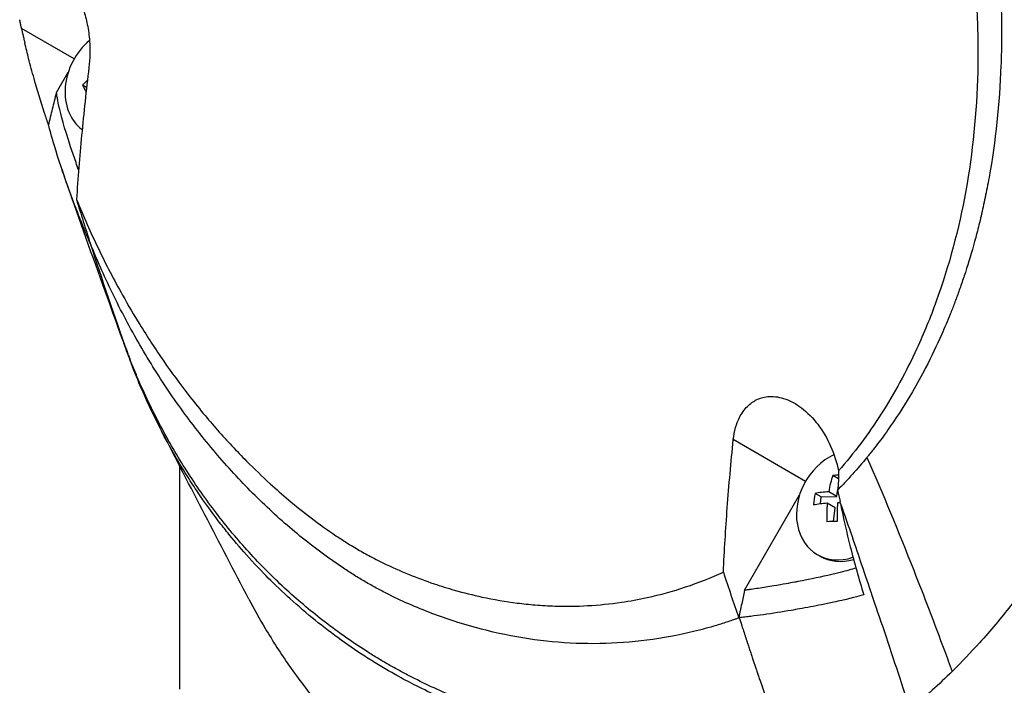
# Model space of a CAD drawing. Header units: millimetres. Extents: x 0 to 5219, y 0 to 2970.
# Tile 214 of 232: x 3269 to 3328, y 1896 to 1936. Entities that reach past the tile are written whole.
import ezdxf

# ---------------------------------------------------------------- set-up
doc = ezdxf.new("R2010")
doc.units = ezdxf.units.MM
doc.header["$LTSCALE"] = 0.2
doc.layers.add('01_Object Line', color=4, linetype='Continuous')

# ---------------------------------------------------------------- blocks, each defined once
blk = doc.blocks.new('A$C4a785ce6')
for p, q in [((-197.934, 623.718), (-201.092, 625.541)), ((-197.012, 623.593), (-197.018, 623.596)), ((-198.995, 621.696), (-198.291, 622.916)), ((-197.191, 622.001), (-197.428, 622.138)), ((-196.975, 612.67), (-196.96, 612.624)), ((-154.03, 598.371), (-158.368, 600.875)), ((-191.583, 599.407), (-191.583, 599.408)), ((-191.583, 585.902), (-191.583, 599.256)), ((-152.05, 598.528), (-152.395, 598.727)), ((-157.696, 591.837), (-154.387, 597.569)), ((-153.089, 597.438), (-153.462, 597.653)), ((-152.157, 597.471), (-152.642, 597.751)), ((-152.157, 597.471), (-152.114, 597.804)), ((-153.143, 597.02), (-153.089, 597.438)), ((-153.089, 597.438), (-152.157, 597.471)), ((-152.246, 596.777), (-152.731, 597.058)), ((-152.35, 595.971), (-152.246, 596.777)), ((-153.166, 593.888), (-153.316, 593.974)), ((-150.636, 593.285), (-150.637, 593.285)), ((-184.039, 590.512), (-184.039, 590.512)), ((-149.358, 589.517), (-149.358, 589.517)), ((-181.297, 588.423), (-181.297, 588.423)), ((-177.913, 586.376), (-177.913, 586.376))]:
    blk.add_line(p, q)
for centre, major_axis, ratio, start_param, end_param in [((-195.494, 622.309), (-1.725, -2.988), 0.816497, 4.290569, 6.183134), ((-194.606, 622.574), (-3.805, -1.962), 0.511258, 5.112407, 5.114584), ((-194.314, 621.257), (2.699, -3.607), 0.268233, 3.825255, 3.830705), ((-194.177, 621.743), (-4.004, -2.065), 0.511258, 5.252138, 5.357499), ((-195.153, 620.63), (2.565, -3.427), 0.268233, 4.06817, 4.194472), ((27.138, 769.644), (138.525, 264.107), 0.726887, 2.523897, 2.55178), ((-183.708, 614.773), (17.522, -52.307), 0.240402, 4.796835, 4.80237), ((84.675, 877.976), (208.849, 361.747), 0.577351, 2.687136, 2.689473), ((-151.591, 596.962), (-1.725, -2.988), 0.816497, 4.003922, 7.034621), ((-150.442, 596.108), (0.162, -4.502), 0.514042, 4.073232, 4.320379), ((-149.952, 597.507), (-4.246, 0.547), 0.262858, 5.2613, 5.359054), ((-151.374, 596.075), (0.154, -4.278), 0.514042, 4.316147, 4.485718), ((-150.086, 596.466), (-4.468, 0.575), 0.262858, 5.354822, 5.601968), ((-150.175, 595.772), (4.468, -0.575), 0.262858, 2.213229, 2.460376), ((-150.442, 596.108), (0.162, -4.502), 0.514042, 4.481486, 4.728633), ((-149.82, 596.131), (-0.162, 4.502), 0.514042, 1.339894, 1.58704), ((-150.175, 595.772), (4.468, -0.575), 0.262858, 2.010377, 2.052121), ((-150.31, 594.732), (4.246, -0.547), 0.262858, 2.04789, 2.217461), ((-151.441, 596.876), (-1.725, -2.988), 0.816497, 0, 0.712038), ((-132.583, 653.072), (41.719, 72.26), 0.57735, 2.842314, 2.842318)]:
    blk.add_ellipse(centre, major_axis=major_axis, ratio=ratio, start_param=start_param, end_param=end_param)
for points, knots in [([(-129.077, 584.145), (-129.061, 584.155), (-128.858, 584.285), (-128.758, 584.349), (-128.679, 584.4), (-128.44, 584.554), (-128.281, 584.657), (-127.805, 584.969), (-127.488, 585.179), (-126.542, 585.816), (-125.915, 586.25), (-124.045, 587.578), (-122.816, 588.497), (-121.313, 589.677), (-121.015, 589.913), (-120.341, 590.455), (-119.959, 590.766), (-118.888, 591.652), (-118.19, 592.244), (-117.36, 592.968), (-117.223, 593.088), (-116.963, 593.317), (-116.84, 593.425), (-115.412, 594.694), (-114.13, 595.888), (-112.153, 597.816), (-111.443, 598.527), (-109.937, 600.071), (-109.144, 600.908), (-106.276, 604.019), (-104.264, 606.369), (-101.689, 609.594), (-101.058, 610.403), (-100.343, 611.342), (-100.251, 611.462), (-100.092, 611.673), (-100.018, 611.77), (-99.873, 611.964), (-99.798, 612.063), (-99.625, 612.295), (-99.53, 612.423), (-99.362, 612.652), (-99.292, 612.748), (-99.12, 612.985), (-99.017, 613.128), (-98.831, 613.389), (-98.746, 613.508), (-98.227, 614.244), (-97.802, 614.867), (-96.849, 616.317), (-96.328, 617.146), (-95.314, 618.839), (-94.821, 619.703), (-94.045, 621.133), (-93.749, 621.697), (-93.395, 622.393), (-93.329, 622.522), (-93.146, 622.889), (-93.029, 623.127), (-92.631, 623.945), (-92.356, 624.532), (-91.946, 625.438), (-91.804, 625.759), (-91.617, 626.19), (-91.568, 626.302), (-91.495, 626.474), (-91.471, 626.531), (-91.392, 626.717), (-91.336, 626.848), (-91.198, 627.176), (-91.112, 627.381), (-90.923, 627.836), (-90.823, 628.08), (-90.627, 628.56), (-90.531, 628.797), (-90.403, 629.117), (-90.372, 629.194), (-90.261, 629.472), (-90.179, 629.678), (-89.975, 630.194), (-89.861, 630.488), (-89.662, 631.003), (-89.578, 631.223), (-89.412, 631.66), (-89.328, 631.881), (-89.114, 632.452), (-88.987, 632.797), (-88.767, 633.402), (-88.676, 633.653), (-88.517, 634.097), (-88.45, 634.287), (-88.348, 634.575), (-88.314, 634.672), (-88.183, 635.046), (-88.087, 635.323), (-87.564, 636.852), (-87.154, 638.109), (-86.345, 640.732), (-85.947, 642.103), (-85.428, 644.013), (-85.286, 644.551), (-85.081, 645.351), (-85.015, 645.611), (-84.796, 646.488), (-84.646, 647.111), (-84.354, 648.371), (-84.21, 649.014), (-83.773, 651.055), (-83.5, 652.455), (-83.055, 655.011), (-82.874, 656.166), (-82.524, 658.671), (-82.363, 660.024), (-82.125, 662.463), (-82.038, 663.55), (-81.713, 668.816), (-81.751, 672.966), (-82.224, 677.872), (-82.324, 678.739), (-82.556, 680.434), (-82.686, 681.263), (-83.4, 685.275), (-84.217, 688.36), (-85.804, 692.596), (-86.352, 693.875), (-87.541, 696.304), (-88.176, 697.455), (-90.206, 700.71), (-91.741, 702.675), (-94.323, 705.278), (-95.215, 706.078), (-97.978, 708.269), (-99.96, 709.488), (-104.184, 711.429), (-106.4, 712.143), (-109.31, 712.734), (-109.918, 712.839), (-111.156, 713.018), (-111.786, 713.091), (-113.067, 713.203), (-113.719, 713.242), (-115.719, 713.307), (-117.077, 713.277), (-119.596, 713.093), (-120.755, 712.959), (-122.93, 712.62), (-123.946, 712.426), (-126.739, 711.8), (-128.513, 711.299), (-131.597, 710.263), (-132.913, 709.768), (-135.199, 708.819), (-136.173, 708.386), (-137.867, 707.586), (-138.591, 707.229), (-139.58, 706.72), (-139.849, 706.579), (-140.352, 706.313), (-140.587, 706.187), (-141.23, 705.837), (-141.639, 705.61), (-142.656, 705.033), (-143.264, 704.678), (-144.172, 704.13), (-144.474, 703.946), (-144.925, 703.666), (-145.076, 703.572), (-145.267, 703.452), (-145.349, 703.4), (-145.431, 703.348)], [-6.229962, -6.229962, -6.229962, -6.229962, -6.227864, -6.227864, -6.219552, -6.219552, -6.202929, -6.202929, -6.16968, -6.16968, -6.103208, -6.103208, -5.970065, -5.970065, -5.937453, -5.937453, -5.895346, -5.895346, -5.816119, -5.816119, -5.800362, -5.800362, -5.786281, -5.786281, -5.635887, -5.635887, -5.550128, -5.550128, -5.451964, -5.451964, -5.19041, -5.19041, -5.103809, -5.103809, -5.091041, -5.091041, -5.081268, -5.081268, -5.070806, -5.070806, -5.057101, -5.057101, -5.047416, -5.047416, -5.032993, -5.032993, -5.021064, -5.021064, -4.959513, -4.959513, -4.879662, -4.879662, -4.798866, -4.798866, -4.746913, -4.746913, -4.735039, -4.735039, -4.713278, -4.713278, -4.660559, -4.660559, -4.631405, -4.631405, -4.620962, -4.620962, -4.61581, -4.61581, -4.603824, -4.603824, -4.585775, -4.585775, -4.565126, -4.565126, -4.545061, -4.545061, -4.538129, -4.538129, -4.518662, -4.518662, -4.489931, -4.489931, -4.468034, -4.468034, -4.446173, -4.446173, -4.412022, -4.412022, -4.38742, -4.38742, -4.368644, -4.368644, -4.359076, -4.359076, -4.331844, -4.331844, -4.208918, -4.208918, -4.076245, -4.076245, -4.023995, -4.023995, -3.998904, -3.998904, -3.939656, -3.939656, -3.878964, -3.878964, -3.746371, -3.746371, -3.637173, -3.637173, -3.509455, -3.509455, -3.406658, -3.406658, -3.009825, -3.009825, -2.924337, -2.924337, -2.84138, -2.84138, -2.519502, -2.519502, -2.374871, -2.374871, -2.235834, -2.235834, -1.965462, -1.965462, -1.83333, -1.83333, -1.574796, -1.574796, -1.31765, -1.31765, -1.250405, -1.250405, -1.181884, -1.181884, -1.111813, -1.111813, -0.967968, -0.967968, -0.846322, -0.846322, -0.739809, -0.739809, -0.553416, -0.553416, -0.413606, -0.413606, -0.308754, -0.308754, -0.230175, -0.230175, -0.200698, -0.200698, -0.174921, -0.174921, -0.129811, -0.129811, -0.061984, -0.061984, -0.028133, -0.028133, -0.011208, -0.011208, -0.006486, -0.006486, -0.006486, -0.006486]), ([(-159.029, 673.18), (-158.847, 673.074), (-158.657, 672.962), (-158.459, 672.843), (-158.275, 672.732), (-158.085, 672.615), (-157.888, 672.492), (-157.532, 672.269), (-157.155, 672.024), (-156.756, 671.755), (-156.399, 671.513), (-156.025, 671.253), (-155.635, 670.97), (-155.279, 670.712), (-154.909, 670.435), (-154.527, 670.139), (-154.173, 669.864), (-153.808, 669.573), (-153.432, 669.262), (-153.081, 668.972), (-152.721, 668.666), (-152.352, 668.342), (-151.675, 667.746), (-150.97, 667.092), (-150.243, 666.371), (-150.107, 666.236), (-149.97, 666.099), (-149.833, 665.96), (-149.44, 665.562), (-148.893, 664.996), (-148.209, 664.236), (-147.647, 663.611), (-146.993, 662.854), (-146.262, 661.944), (-145.689, 661.229), (-145.068, 660.42), (-144.411, 659.505), (-143.853, 658.726), (-143.268, 657.871), (-142.665, 656.932), (-142.445, 656.588), (-142.222, 656.233), (-141.997, 655.867), (-141.668, 655.331), (-141.346, 654.788), (-141.031, 654.238), (-140.506, 653.321), (-140.001, 652.386), (-139.517, 651.436), (-139.274, 650.957), (-139.035, 650.474), (-138.803, 649.988), (-138.573, 649.508), (-138.349, 649.025), (-138.13, 648.539), (-137.69, 647.558), (-137.271, 646.565), (-136.876, 645.56), (-136.678, 645.058), (-136.486, 644.552), (-136.3, 644.045), (-136.261, 643.938), (-136.222, 643.832), (-136.183, 643.725), (-136.135, 643.591), (-135.988, 643.189), (-135.759, 642.514), (-135.619, 642.102), (-135.448, 641.589), (-135.254, 640.971), (-135.109, 640.511), (-134.951, 639.993), (-134.784, 639.416), (-134.712, 639.167), (-134.638, 638.906), (-134.563, 638.635), (-134.494, 638.383), (-134.423, 638.122), (-134.351, 637.852), (-134.295, 637.641), (-134.239, 637.424), (-134.182, 637.201), (-134.104, 636.894), (-134.028, 636.587), (-133.954, 636.28), (-133.891, 636.017), (-133.83, 635.754), (-133.77, 635.491), (-133.71, 635.228), (-133.652, 634.964), (-133.595, 634.702), (-133.537, 634.431), (-133.478, 634.149), (-133.423, 633.883), (-133.373, 633.636), (-133.326, 633.403), (-133.272, 633.119), (-133.218, 632.834), (-133.155, 632.498), (-133.098, 632.178), (-133.041, 631.857), (-132.989, 631.552), (-132.938, 631.237), (-132.9, 631.007), (-132.864, 630.779), (-132.829, 630.551), (-132.816, 630.466), (-132.803, 630.38), (-132.79, 630.294), (-132.743, 629.98), (-132.699, 629.666), (-132.656, 629.352), (-132.635, 629.195), (-132.614, 629.038), (-132.594, 628.881), (-132.574, 628.724), (-132.555, 628.568), (-132.536, 628.411), (-132.498, 628.097), (-132.462, 627.784), (-132.428, 627.47), (-132.361, 626.844), (-132.303, 626.218), (-132.254, 625.593), (-132.229, 625.281), (-132.207, 624.969), (-132.186, 624.658), (-132.166, 624.346), (-132.147, 624.035), (-132.132, 623.724), (-132.124, 623.569), (-132.116, 623.413), (-132.11, 623.258), (-132.103, 623.103), (-132.096, 622.948), (-132.091, 622.793), (-132.08, 622.492), (-132.071, 622.191), (-132.065, 621.891), (-132.065, 621.883), (-132.065, 621.874), (-132.065, 621.865), (-132.058, 621.557), (-132.055, 621.248), (-132.053, 620.941), (-132.052, 620.634), (-132.053, 620.327), (-132.056, 620.021), (-132.058, 619.868), (-132.061, 619.715), (-132.064, 619.563), (-132.067, 619.41), (-132.071, 619.258), (-132.075, 619.106), (-132.084, 618.801), (-132.094, 618.498), (-132.108, 618.195), (-132.115, 618.017), (-132.124, 617.838), (-132.134, 617.661), (-132.134, 617.657), (-132.134, 617.654), (-132.134, 617.65), (-132.137, 617.594), (-132.144, 617.474), (-132.155, 617.29), (-132.163, 617.15), (-132.175, 616.975), (-132.19, 616.762), (-132.198, 616.649), (-132.207, 616.525), (-132.218, 616.39), (-132.228, 616.252), (-132.241, 616.103), (-132.255, 615.943), (-132.264, 615.832), (-132.275, 615.716), (-132.286, 615.594), (-132.289, 615.562), (-132.292, 615.529), (-132.295, 615.497), (-132.328, 615.156), (-132.359, 614.861), (-132.387, 614.61), (-132.457, 613.995), (-132.505, 613.649), (-132.516, 613.565), (-132.548, 613.328), (-132.581, 613.093), (-132.616, 612.858), (-132.659, 612.568), (-132.704, 612.28), (-132.752, 611.993), (-132.773, 611.865), (-132.795, 611.737), (-132.817, 611.609), (-132.845, 611.451), (-132.873, 611.293), (-132.902, 611.136), (-132.935, 610.955), (-132.969, 610.774), (-133.004, 610.593), (-133.066, 610.272), (-133.244, 609.315), (-133.629, 607.786), (-133.636, 607.76), (-133.643, 607.733), (-133.649, 607.707), (-133.92, 606.639), (-134.222, 605.593), (-134.553, 604.571), (-134.811, 603.775), (-135.087, 602.993), (-135.38, 602.226), (-135.473, 601.984), (-135.567, 601.743), (-135.663, 601.504), (-136.062, 600.508), (-136.491, 599.538), (-136.948, 598.597), (-137.073, 598.338), (-137.201, 598.081), (-137.33, 597.826), (-137.431, 597.628), (-137.538, 597.421), (-137.653, 597.205), (-137.874, 596.787), (-138.121, 596.336), (-138.397, 595.857), (-138.52, 595.643), (-138.648, 595.424), (-138.783, 595.199), (-138.909, 594.988), (-139.041, 594.772), (-139.178, 594.551), (-139.308, 594.343), (-139.443, 594.131), (-139.583, 593.915), (-139.605, 593.882), (-139.626, 593.849), (-139.648, 593.816), (-139.758, 593.646), (-139.875, 593.471), (-139.996, 593.29), (-140.253, 592.908), (-140.537, 592.501), (-140.849, 592.072), (-141.121, 591.696), (-141.416, 591.304), (-141.734, 590.897), (-142.283, 590.196), (-142.901, 589.451), (-143.598, 588.68), (-144.101, 588.122), (-144.645, 587.55), (-145.233, 586.971)], [0, 0, 0, 0, 0.0108915, 0.0108915, 0.0108915, 0.020974, 0.020974, 0.020974, 0.0391503, 0.0391503, 0.0391503, 0.0554178, 0.0554178, 0.0554178, 0.0702751, 0.0702751, 0.0702751, 0.0840358, 0.0840358, 0.0840358, 0.0969119, 0.0969119, 0.0969119, 0.1205769, 0.1205769, 0.1205769, 0.125, 0.125, 0.125, 0.1638961, 0.1638961, 0.1638961, 0.1958374, 0.1958374, 0.1958374, 0.2208888, 0.2208888, 0.2208888, 0.2422005, 0.2422005, 0.2422005, 0.25, 0.25, 0.25, 0.2678209, 0.2678209, 0.2678209, 0.2975362, 0.2975362, 0.2975362, 0.3125, 0.3125, 0.3125, 0.3272656, 0.3272656, 0.3272656, 0.3570095, 0.3570095, 0.3570095, 0.3718814, 0.3718814, 0.3718814, 0.375, 0.375, 0.375, 0.3991671, 0.3991671, 0.3991671, 0.4139157, 0.4139157, 0.4139157, 0.4249028, 0.4249028, 0.4249028, 0.429655, 0.429655, 0.429655, 0.4340613, 0.4340613, 0.4340613, 0.4375, 0.4375, 0.4375, 0.4468814, 0.4468814, 0.4468814, 0.4548932, 0.4548932, 0.4548932, 0.4629051, 0.4629051, 0.4629051, 0.4712008, 0.4712008, 0.4712008, 0.4789288, 0.4789288, 0.4789288, 0.4866568, 0.4866568, 0.4866568, 0.4943848, 0.4943848, 0.4943848, 0.5, 0.5, 0.5, 0.502414, 0.502414, 0.502414, 0.5112437, 0.5112437, 0.5112437, 0.5156585, 0.5156585, 0.5156585, 0.5200734, 0.5200734, 0.5200734, 0.528903, 0.528903, 0.528903, 0.5465624, 0.5465624, 0.5465624, 0.555392, 0.555392, 0.555392, 0.5642217, 0.5642217, 0.5642217, 0.5686366, 0.5686366, 0.5686366, 0.5730514, 0.5730514, 0.5730514, 0.5816327, 0.5816327, 0.5816327, 0.5818813, 0.5818813, 0.5818813, 0.5907202, 0.5907202, 0.5907202, 0.5995591, 0.5995591, 0.5995591, 0.6039786, 0.6039786, 0.6039786, 0.6083981, 0.6083981, 0.6083981, 0.6172371, 0.6172371, 0.6172371, 0.622449, 0.622449, 0.622449, 0.6229413, 0.6229413, 0.6229413, 0.6298917, 0.6298917, 0.6298917, 0.6351416, 0.6351416, 0.6351416, 0.6379546, 0.6379546, 0.6379546, 0.6408496, 0.6408496, 0.6408496, 0.6428571, 0.6428571, 0.6428571, 0.6433986, 0.6433986, 0.6433986, 0.6491487, 0.6491487, 0.6491487, 0.6632653, 0.6632653, 0.6632653, 0.6704637, 0.6704637, 0.6704637, 0.6793393, 0.6793393, 0.6793393, 0.6833065, 0.6833065, 0.6833065, 0.6882149, 0.6882149, 0.6882149, 0.6938776, 0.6938776, 0.6938776, 0.7239727, 0.7239727, 0.7239727, 0.7244898, 0.7244898, 0.7244898, 0.7589042, 0.7589042, 0.7589042, 0.7857143, 0.7857143, 0.7857143, 0.7941949, 0.7941949, 0.7941949, 0.8295621, 0.8295621, 0.8295621, 0.8392857, 0.8392857, 0.8392857, 0.849008, 0.849008, 0.849008, 0.8678821, 0.8678821, 0.8678821, 0.876305, 0.876305, 0.876305, 0.8842189, 0.8842189, 0.8842189, 0.8917062, 0.8917062, 0.8917062, 0.8928571, 0.8928571, 0.8928571, 0.9031342, 0.9031342, 0.9031342, 0.9247967, 0.9247967, 0.9247967, 0.9437386, 0.9437386, 0.9437386, 0.9764071, 0.9764071, 0.9764071, 1, 1, 1, 1]), ([(-163.706, 667.579), (-163.537, 667.481), (-163.086, 667.221), (-162.055, 666.545), (-161.648, 666.262), (-160.977, 665.77), (-160.709, 665.568), (-159.39, 664.539), (-158.353, 663.635), (-156.685, 662.018), (-156.03, 661.34), (-154.545, 659.694), (-153.727, 658.705), (-151.894, 656.287), (-150.906, 654.825), (-148.763, 651.252), (-147.659, 649.085), (-146.441, 646.224), (-146.195, 645.617), (-145.842, 644.696), (-145.728, 644.39), (-145.505, 643.776), (-145.396, 643.469), (-145.235, 642.999), (-145.182, 642.841), (-145.023, 642.364), (-144.922, 642.051), (-144.725, 641.424), (-144.631, 641.113), (-144.493, 640.645), (-144.448, 640.49), (-144.356, 640.169), (-144.31, 640.004), (-144.22, 639.676), (-144.175, 639.512), (-144.044, 639.015), (-143.957, 638.679), (-143.801, 638.044), (-143.726, 637.734), (-143.584, 637.114), (-143.517, 636.808), (-143.321, 635.88), (-143.201, 635.255), (-142.975, 633.969), (-142.87, 633.3), (-142.697, 632.056), (-142.627, 631.481), (-142.546, 630.717), (-142.53, 630.557), (-142.452, 629.753), (-142.402, 629.114), (-142.344, 628.154), (-142.327, 627.834), (-142.3, 627.2), (-142.29, 626.883), (-142.274, 626.25), (-142.269, 625.938), (-142.266, 625.466), (-142.266, 625.306), (-142.267, 624.995), (-142.268, 624.844), (-142.271, 624.531), (-142.274, 624.374), (-142.283, 623.928), (-142.291, 623.626), (-142.389, 621.031), (-142.629, 618.776), (-143.056, 616.392), (-143.094, 616.191), (-143.172, 615.788), (-143.211, 615.593), (-143.291, 615.209), (-143.331, 615.02), (-143.413, 614.648), (-143.455, 614.467), (-143.539, 614.109), (-143.582, 613.932), (-143.707, 613.425), (-143.795, 613.089), (-144.059, 612.126), (-144.247, 611.499), (-144.525, 610.646), (-144.613, 610.384), (-144.747, 609.999), (-144.79, 609.877), (-144.919, 609.518), (-145.006, 609.284), (-145.179, 608.831), (-145.263, 608.615), (-145.512, 607.996), (-145.681, 607.597), (-146.161, 606.514), (-146.485, 605.841), (-147.081, 604.696), (-147.347, 604.215), (-148.034, 603.039), (-148.469, 602.357), (-149.15, 601.373), (-149.382, 601.051), (-149.738, 600.579), (-149.858, 600.423), (-150.04, 600.192), (-150.1, 600.115), (-150.192, 600.001), (-150.223, 599.963), (-150.269, 599.906), (-150.284, 599.887), (-150.315, 599.849), (-150.33, 599.831), (-150.346, 599.812)], [0.000492, 0.000492, 0.000492, 0.000492, 0.070477, 0.070477, 0.116784, 0.116784, 0.147598, 0.147598, 0.270163, 0.270163, 0.35129, 0.35129, 0.459378, 0.459378, 0.603543, 0.603543, 0.795477, 0.795477, 0.846759, 0.846759, 0.872247, 0.872247, 0.897546, 0.897546, 0.910816, 0.910816, 0.936058, 0.936058, 0.961053, 0.961053, 0.973407, 0.973407, 0.986612, 0.986612, 0.999925, 0.999925, 1.026343, 1.026343, 1.051465, 1.051465, 1.076258, 1.076258, 1.125243, 1.125243, 1.177878, 1.177878, 1.224985, 1.224985, 1.237745, 1.237745, 1.287061, 1.287061, 1.311764, 1.311764, 1.336615, 1.336615, 1.361333, 1.361333, 1.372959, 1.372959, 1.384222, 1.384222, 1.395507, 1.395507, 1.41867, 1.41867, 1.596072, 1.596072, 1.612752, 1.612752, 1.628768, 1.628768, 1.644172, 1.644172, 1.659003, 1.659003, 1.673475, 1.673475, 1.702106, 1.702106, 1.756638, 1.756638, 1.781274, 1.781274, 1.792708, 1.792708, 1.814679, 1.814679, 1.835454, 1.835454, 1.874477, 1.874477, 1.942807, 1.942807, 1.994085, 1.994085, 2.070998, 2.070998, 2.109452, 2.109452, 2.128666, 2.128666, 2.138273, 2.138273, 2.143077, 2.143077, 2.145479, 2.145479, 2.147874, 2.147874, 2.147874, 2.147874]), ([(-164.225, 664.728), (-164.184, 664.705), (-164.152, 664.687), (-164.082, 664.646), (-164.046, 664.625), (-163.939, 664.562), (-163.867, 664.519), (-163.651, 664.389), (-163.507, 664.3), (-163.06, 664.017), (-162.757, 663.815), (-161.713, 663.092), (-160.972, 662.523), (-158.671, 660.598), (-157.15, 659.084), (-155.403, 657.054), (-155.083, 656.67), (-154.004, 655.325), (-153.268, 654.328), (-152.128, 652.647), (-151.704, 651.988), (-150.76, 650.44), (-150.25, 649.541), (-149.339, 647.812), (-148.932, 646.987), (-148.338, 645.697), (-148.137, 645.244), (-146.962, 642.485), (-146.138, 640.091), (-145.159, 636.428), (-144.877, 635.203), (-144.399, 632.735), (-144.204, 631.494), (-143.907, 629.028), (-143.804, 627.807), (-143.686, 625.364), (-143.671, 624.143), (-143.82, 618.045), (-144.659, 613.392), (-146.542, 608.202), (-146.931, 607.255), (-147.99, 604.961), (-148.702, 603.653), (-149.879, 601.815), (-150.289, 601.223), (-151.144, 600.081), (-151.589, 599.531), (-152.05, 599.005)], [0.000001, 0.000001, 0.000001, 0.000001, 0.017289, 0.017289, 0.034993, 0.034993, 0.070506, 0.070506, 0.142461, 0.142461, 0.294734, 0.294734, 0.67969, 0.67969, 1.52071, 1.52071, 1.712137, 1.712137, 2.17847, 2.17847, 2.468632, 2.468632, 2.845677, 2.845677, 3.177241, 3.177241, 3.354712, 3.354712, 4.246918, 4.246918, 4.688059, 4.688059, 5.129475, 5.129475, 5.562211, 5.562211, 5.997516, 5.997516, 7.753462, 7.753462, 8.159608, 8.159608, 8.770872, 8.770872, 9.07783, 9.07783, 9.385555, 9.385555, 9.385555, 9.385555]), ([(-200.721, 627.022), (-200.586, 627.389), (-200.417, 627.707), (-200.035, 628.196), (-199.822, 628.375), (-199.371, 628.568), (-199.135, 628.593), (-198.691, 628.474), (-198.489, 628.362), (-198.096, 628.007), (-197.911, 627.771), (-197.603, 627.232), (-197.48, 626.954), (-197.281, 626.375), (-197.204, 626.084), (-197.078, 625.453), (-197.035, 625.115), (-196.993, 624.519), (-196.987, 624.258), (-196.998, 623.73), (-197.018, 623.462), (-197.049, 623.207)], [-1.150602, -1.150602, -1.150602, -1.150602, -0.989, -0.989, -0.83662, -0.83662, -0.693755, -0.693755, -0.577855, -0.577855, -0.462354, -0.462354, -0.364163, -0.364163, -0.273382, -0.273382, -0.170776, -0.170776, -0.089061, -0.089061, -0.000001, -0.000001, -0.000001, -0.000001]), ([(-201.162, 625.865), (-201.169, 625.899), (-201.176, 625.933), (-201.19, 626.002), (-201.197, 626.036), (-201.204, 626.068)], [-0.02866133, -0.02866133, -0.02866133, -0.02866133, -0.01438409, -0.01438409, -0.00000101, -0.00000101, -0.00000101, -0.00000101]), ([(-201.117, 625.653), (-201.124, 625.688), (-201.132, 625.723), (-201.147, 625.795), (-201.154, 625.83), (-201.162, 625.865)], [-0.03068242, -0.03068242, -0.03068242, -0.03068242, -0.01518953, -0.01518953, -0.00000372, -0.00000372, -0.00000372, -0.00000372]), ([(-201.092, 625.541), (-201.096, 625.56), (-201.101, 625.579), (-201.109, 625.616), (-201.113, 625.635), (-201.117, 625.653)], [-0.01561538, -0.01561538, -0.01561538, -0.01561538, -0.00782326, -0.00782326, -0.00000122, -0.00000122, -0.00000122, -0.00000122]), ([(-201.092, 625.541), (-201.063, 625.405), (-201.033, 625.271), (-200.985, 625.057), (-200.965, 624.969), (-200.949, 624.901), (-200.927, 624.804), (-200.901, 624.694)], [-0.481439, -0.481439, -0.481439, -0.481439, -0.2135562, -0.2135562, -0.046609, -0.046609, -0.0000371, -0.0000371, -0.0000371, -0.0000371]), ([(-199.706, 620.465), (-199.928, 621.143), (-200.143, 621.841), (-200.455, 622.942), (-200.564, 623.343), (-200.741, 624.031), (-200.821, 624.354), (-200.901, 624.694)], [0.000001, 0.000001, 0.000001, 0.000001, 0.3048998, 0.3048998, 0.4765692, 0.4765692, 0.5978758, 0.5978758, 0.5978758, 0.5978758]), ([(-197.049, 623.207), (-197.216, 621.84), (-197.361, 620.484), (-197.607, 617.841), (-197.71, 616.559), (-197.796, 615.28)], [0.000001, 0.000001, 0.000001, 0.000001, 0.476483, 0.476483, 0.9337115, 0.9337115, 0.9337115, 0.9337115]), ([(-199.465, 619.744), (-199.387, 620.068), (-199.308, 620.395), (-199.152, 621.045), (-199.073, 621.372), (-198.995, 621.696)], [0.0000193, 0.0000193, 0.0000193, 0.0000193, 0.1074008, 0.1074008, 0.2148844, 0.2148844, 0.2148844, 0.2148844]), ([(-197.666, 617.055), (-197.719, 617.203), (-197.771, 617.352), (-198.784, 620.245), (-198.927, 621.203), (-198.995, 621.696)], [0.3419532, 0.3419532, 0.3419532, 0.3419532, 0.3933877, 0.3933877, 1.3260065, 1.3260065, 1.3260065, 1.3260065]), ([(-199.465, 619.744), (-199.505, 619.86), (-199.546, 619.984), (-199.627, 620.223), (-199.667, 620.345), (-199.706, 620.465)], [0.0000204, 0.0000204, 0.0000204, 0.0000204, 0.0529294, 0.0529294, 0.1060918, 0.1060918, 0.1060918, 0.1060918]), ([(-196.974, 612.656), (-197.022, 612.769), (-197.07, 612.883), (-197.134, 613.035), (-197.15, 613.074), (-197.185, 613.158), (-197.207, 613.211), (-197.257, 613.332), (-197.286, 613.401), (-197.35, 613.56), (-197.39, 613.657), (-197.472, 613.862), (-197.521, 613.984), (-197.633, 614.268), (-197.698, 614.433), (-197.845, 614.813), (-197.928, 615.032), (-198.116, 615.533), (-198.226, 615.833), (-199.109, 618.293), (-199.421, 619.556), (-199.465, 619.744)], [0.000001, 0.000001, 0.000001, 0.000001, 0.042923, 0.042923, 0.057239, 0.057239, 0.074768, 0.074768, 0.097084, 0.097084, 0.12756, 0.12756, 0.171772, 0.171772, 0.230397, 0.230397, 0.309515, 0.309515, 0.411443, 0.411443, 1.150961, 1.150961, 1.150961, 1.150961]), ([(-194.962, 606.701), (-195.231, 607.443), (-195.51, 608.218), (-196.521, 611.031), (-197.327, 613.253), (-198.077, 615.382), (-198.097, 615.44), (-198.125, 615.52), (-198.134, 615.545), (-198.193, 615.712), (-198.243, 615.857), (-198.416, 616.354), (-198.534, 616.696), (-198.65, 617.037)], [0, 0, 0, 0, 0.29124, 0.29124, 1.017385, 1.017385, 1.038006, 1.038006, 1.045834, 1.045834, 1.093564, 1.093564, 1.20925, 1.20925, 1.20925, 1.20925]), ([(-197.796, 615.28), (-197.662, 614.842), (-197.526, 614.406), (-197.252, 613.537), (-197.114, 613.103), (-196.975, 612.67)], [0.000001, 0.000001, 0.000001, 0.000001, 0.2015129, 0.2015129, 0.4030424, 0.4030424, 0.4030424, 0.4030424]), ([(-197.796, 615.28), (-197.386, 614.279), (-196.947, 613.296), (-196.023, 611.382), (-195.536, 610.449), (-194.691, 608.941), (-194.345, 608.354), (-193.53, 607.029), (-193.052, 606.298), (-192.087, 604.905), (-191.599, 604.239), (-190.8, 603.209), (-190.495, 602.827), (-189.903, 602.112), (-189.616, 601.777), (-188.761, 600.806), (-188.179, 600.185), (-187.118, 599.119), (-186.644, 598.665), (-185.802, 597.899), (-185.438, 597.58), (-184.623, 596.893), (-184.165, 596.526), (-183.221, 595.808), (-182.723, 595.451), (-181.998, 594.966), (-181.787, 594.829), (-181.317, 594.535), (-181.061, 594.381), (-180.558, 594.091), (-180.309, 593.954), (-179.842, 593.708), (-179.626, 593.599), (-178.879, 593.235), (-178.353, 593.001), (-177.334, 592.587), (-176.831, 592.4), (-175.924, 592.094), (-175.516, 591.966), (-174.554, 591.692), (-174.001, 591.554), (-172.744, 591.283), (-172.041, 591.163), (-170.979, 591.028), (-170.619, 590.99), (-169.864, 590.929), (-169.469, 590.907), (-168.421, 590.875), (-167.765, 590.882), (-166.433, 590.955), (-165.756, 591.023), (-164.567, 591.196), (-164.052, 591.29), (-162.761, 591.571), (-161.99, 591.783), (-160.463, 592.293), (-159.708, 592.592), (-158.966, 592.932)], [0.000001, 0.000001, 0.000001, 0.000001, 0.329785, 0.329785, 0.655784, 0.655784, 0.869551, 0.869551, 1.1471, 1.1471, 1.413768, 1.413768, 1.572185, 1.572185, 1.716378, 1.716378, 1.998218, 1.998218, 2.220261, 2.220261, 2.38565, 2.38565, 2.586481, 2.586481, 2.797354, 2.797354, 2.890721, 2.890721, 2.998917, 2.998917, 3.102407, 3.102407, 3.193729, 3.193729, 3.404829, 3.404829, 3.606578, 3.606578, 3.771982, 3.771982, 3.995205, 3.995205, 4.278205, 4.278205, 4.423595, 4.423595, 4.583388, 4.583388, 4.852579, 4.852579, 5.133194, 5.133194, 5.349319, 5.349319, 5.678864, 5.678864, 6.012538, 6.012538, 6.012538, 6.012538]), ([(-158.008, 590.191), (-158.065, 590.17), (-158.121, 590.15), (-158.178, 590.13), (-158.234, 590.11), (-158.291, 590.09), (-158.348, 590.07), (-158.461, 590.03), (-158.574, 589.992), (-158.688, 589.954), (-158.916, 589.878), (-159.144, 589.805), (-159.372, 589.736), (-159.83, 589.597), (-160.29, 589.471), (-160.753, 589.359), (-161.677, 589.134), (-162.611, 588.961), (-163.551, 588.841), (-164.491, 588.721), (-165.436, 588.654), (-166.384, 588.639), (-167.333, 588.624), (-168.283, 588.662), (-169.233, 588.752), (-170.183, 588.842), (-171.132, 588.984), (-172.077, 589.178), (-173.022, 589.371), (-173.963, 589.615), (-174.897, 589.91), (-175.364, 590.057), (-175.829, 590.217), (-176.292, 590.389), (-176.755, 590.561), (-177.215, 590.747), (-177.673, 590.945), (-178.131, 591.143), (-178.586, 591.354), (-179.037, 591.58), (-179.264, 591.693), (-179.489, 591.81), (-179.713, 591.93), (-179.937, 592.05), (-180.159, 592.174), (-180.38, 592.301), (-180.601, 592.429), (-180.821, 592.56), (-181.04, 592.695), (-181.259, 592.83), (-181.476, 592.969), (-181.692, 593.111), (-182.125, 593.396), (-182.552, 593.694), (-182.975, 594.004), (-183.398, 594.314), (-183.816, 594.636), (-184.228, 594.969), (-184.641, 595.302), (-185.048, 595.646), (-185.45, 596.001), (-186.254, 596.71), (-187.037, 597.462), (-187.795, 598.253), (-188.553, 599.044), (-189.287, 599.875), (-189.993, 600.743), (-190.699, 601.611), (-191.378, 602.515), (-192.027, 603.454), (-192.675, 604.392), (-193.294, 605.364), (-193.88, 606.367), (-194.466, 607.369), (-195.02, 608.402), (-195.539, 609.461), (-195.799, 609.99), (-196.05, 610.526), (-196.292, 611.068), (-196.413, 611.339), (-196.532, 611.611), (-196.649, 611.885), (-196.707, 612.022), (-196.765, 612.16), (-196.822, 612.297), (-196.85, 612.366), (-196.879, 612.435), (-196.907, 612.504), (-196.93, 612.56), (-196.952, 612.615), (-196.975, 612.67)], [0, 0, 0, 0, 0.003914, 0.003914, 0.003914, 0.007828, 0.007828, 0.007828, 0.015656, 0.015656, 0.015656, 0.031312, 0.031312, 0.031312, 0.062623, 0.062623, 0.062623, 0.125247, 0.125247, 0.125247, 0.18787, 0.18787, 0.18787, 0.250493, 0.250493, 0.250493, 0.313116, 0.313116, 0.313116, 0.37574, 0.37574, 0.37574, 0.407051, 0.407051, 0.407051, 0.438363, 0.438363, 0.438363, 0.469675, 0.469675, 0.469675, 0.485368, 0.485368, 0.485368, 0.500986, 0.500986, 0.500986, 0.516605, 0.516605, 0.516605, 0.532223, 0.532223, 0.532223, 0.56346, 0.56346, 0.56346, 0.594697, 0.594697, 0.594697, 0.625934, 0.625934, 0.625934, 0.688408, 0.688408, 0.688408, 0.750881, 0.750881, 0.750881, 0.813355, 0.813355, 0.813355, 0.875829, 0.875829, 0.875829, 0.938303, 0.938303, 0.938303, 0.969539, 0.969539, 0.969539, 0.985158, 0.985158, 0.985158, 0.992967, 0.992967, 0.992967, 0.996872, 0.996872, 0.996872, 1, 1, 1, 1]), ([(-196.96, 612.624), (-196.962, 612.629), (-196.964, 612.634), (-196.969, 612.645), (-196.971, 612.651), (-196.974, 612.656)], [0.000001, 0.000001, 0.000001, 0.000001, 0.002017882, 0.002017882, 0.004034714, 0.004034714, 0.004034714, 0.004034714]), ([(-155.718, 583.441), (-155.783, 583.43), (-155.848, 583.419), (-155.913, 583.408), (-155.978, 583.398), (-156.043, 583.387), (-156.107, 583.377), (-156.237, 583.356), (-156.367, 583.336), (-156.496, 583.317), (-156.755, 583.278), (-157.015, 583.242), (-157.274, 583.209), (-157.792, 583.142), (-158.309, 583.086), (-158.826, 583.04), (-159.859, 582.949), (-160.889, 582.901), (-161.913, 582.897), (-162.937, 582.893), (-163.955, 582.933), (-164.964, 583.017), (-165.974, 583.1), (-166.974, 583.228), (-167.963, 583.398), (-168.952, 583.568), (-169.93, 583.781), (-170.894, 584.036), (-171.858, 584.29), (-172.809, 584.587), (-173.743, 584.924), (-174.21, 585.092), (-174.674, 585.271), (-175.133, 585.46), (-175.592, 585.649), (-176.046, 585.847), (-176.496, 586.056), (-176.947, 586.265), (-177.392, 586.483), (-177.833, 586.712), (-178.054, 586.826), (-178.274, 586.943), (-178.492, 587.063), (-178.71, 587.182), (-178.926, 587.303), (-179.14, 587.427), (-179.355, 587.551), (-179.569, 587.678), (-179.782, 587.807), (-179.994, 587.936), (-180.205, 588.067), (-180.415, 588.201), (-180.834, 588.468), (-181.247, 588.745), (-181.655, 589.031), (-182.063, 589.318), (-182.465, 589.613), (-182.862, 589.917), (-183.258, 590.221), (-183.648, 590.534), (-184.032, 590.856), (-184.8, 591.5), (-185.542, 592.179), (-186.258, 592.891), (-186.973, 593.604), (-187.661, 594.35), (-188.318, 595.128), (-188.976, 595.906), (-189.605, 596.717), (-190.201, 597.558), (-190.797, 598.399), (-191.361, 599.27), (-191.891, 600.17), (-192.421, 601.069), (-192.917, 601.996), (-193.378, 602.949), (-193.609, 603.425), (-193.831, 603.907), (-194.044, 604.396), (-194.151, 604.64), (-194.255, 604.885), (-194.357, 605.132), (-194.409, 605.256), (-194.459, 605.38), (-194.509, 605.504), (-194.534, 605.566), (-194.559, 605.628), (-194.584, 605.691), (-194.608, 605.753), (-194.633, 605.815), (-194.657, 605.878)], [0, 0, 0, 0, 0.0039109, 0.0039109, 0.0039109, 0.0078218, 0.0078218, 0.0078218, 0.0156437, 0.0156437, 0.0156437, 0.0312874, 0.0312874, 0.0312874, 0.0625747, 0.0625747, 0.0625747, 0.1251494, 0.1251494, 0.1251494, 0.1877242, 0.1877242, 0.1877242, 0.2502989, 0.2502989, 0.2502989, 0.3128736, 0.3128736, 0.3128736, 0.3754483, 0.3754483, 0.3754483, 0.4067357, 0.4067357, 0.4067357, 0.4380231, 0.4380231, 0.4380231, 0.4693104, 0.4693104, 0.4693104, 0.4849915, 0.4849915, 0.4849915, 0.5005978, 0.5005978, 0.5005978, 0.5162041, 0.5162041, 0.5162041, 0.5318104, 0.5318104, 0.5318104, 0.5630231, 0.5630231, 0.5630231, 0.5942357, 0.5942357, 0.5942357, 0.6254483, 0.6254483, 0.6254483, 0.6878736, 0.6878736, 0.6878736, 0.7502989, 0.7502989, 0.7502989, 0.8127242, 0.8127242, 0.8127242, 0.8751494, 0.8751494, 0.8751494, 0.9375747, 0.9375747, 0.9375747, 0.9687874, 0.9687874, 0.9687874, 0.9843937, 0.9843937, 0.9843937, 0.9921968, 0.9921968, 0.9921968, 0.9960984, 0.9960984, 0.9960984, 1, 1, 1, 1]), ([(-194.432, 605.254), (-194.435, 605.261), (-194.437, 605.267), (-194.44, 605.274), (-194.447, 605.294), (-194.455, 605.314), (-194.462, 605.334), (-194.48, 605.381), (-194.497, 605.43), (-194.516, 605.48)], [0, 0, 0, 0, 0.00296762, 0.00296762, 0.00296762, 0.01164465, 0.01164465, 0.01164465, 0.03222875, 0.03222875, 0.03222875, 0.03222875]), ([(-155.476, 582.769), (-155.536, 582.76), (-155.597, 582.751), (-155.658, 582.742), (-155.744, 582.729), (-155.83, 582.716), (-155.916, 582.704), (-157.291, 582.508), (-158.664, 582.385), (-160.028, 582.336), (-160.604, 582.315), (-161.178, 582.308), (-161.751, 582.314), (-162.132, 582.318), (-162.498, 582.327), (-162.848, 582.341), (-163.285, 582.359), (-163.697, 582.383), (-164.085, 582.412), (-165.806, 582.541), (-167.053, 582.749), (-167.859, 582.896), (-167.921, 582.908), (-167.984, 582.919), (-168.047, 582.931), (-169.155, 583.14), (-170.441, 583.436), (-171.877, 583.878), (-172.452, 584.055), (-173.05, 584.255), (-173.67, 584.484), (-173.692, 584.491), (-173.713, 584.499), (-173.734, 584.507), (-174.403, 584.755), (-175.006, 585.001), (-175.547, 585.237), (-176.693, 585.736), (-177.559, 586.184), (-178.177, 586.517), (-178.55, 586.719), (-178.832, 586.879), (-179.026, 586.992), (-179.041, 587), (-179.055, 587.008), (-179.069, 587.016), (-179.341, 587.174), (-179.606, 587.332), (-179.862, 587.49), (-180.145, 587.664), (-180.419, 587.839), (-180.684, 588.012), (-181.259, 588.388), (-181.791, 588.761), (-182.283, 589.125), (-182.846, 589.541), (-183.357, 589.945), (-183.82, 590.329), (-184.377, 590.791), (-184.866, 591.225), (-185.292, 591.622), (-185.793, 592.087), (-186.209, 592.5), (-186.548, 592.849), (-186.598, 592.9), (-186.647, 592.95), (-186.695, 593), (-187.242, 593.569), (-187.68, 594.062), (-188.025, 594.464), (-188.48, 594.993), (-188.772, 595.362), (-188.92, 595.549), (-189.247, 595.962), (-189.774, 596.639), (-190.447, 597.628), (-190.634, 597.902), (-190.832, 598.201), (-191.038, 598.525), (-191.667, 599.512), (-192.154, 600.38), (-192.533, 601.095), (-192.661, 601.337), (-192.776, 601.561), (-192.88, 601.768), (-193.421, 602.842), (-193.879, 603.874), (-194.271, 604.848), (-194.304, 604.93), (-194.336, 605.011), (-194.368, 605.092), (-194.384, 605.132), (-194.401, 605.173), (-194.416, 605.214), (-194.422, 605.227), (-194.427, 605.241), (-194.432, 605.254)], [0, 0, 0, 0, 0.00361, 0.00361, 0.00361, 0.008721, 0.008721, 0.008721, 0.090486, 0.090486, 0.090486, 0.125, 0.125, 0.125, 0.141082, 0.141082, 0.141082, 0.161133, 0.161133, 0.161133, 0.25, 0.25, 0.25, 0.254893, 0.254893, 0.254893, 0.340688, 0.340688, 0.340688, 0.375, 0.375, 0.375, 0.375879, 0.375879, 0.375879, 0.403474, 0.403474, 0.403474, 0.461942, 0.461942, 0.461942, 0.497315, 0.497315, 0.497315, 0.5, 0.5, 0.5, 0.513913, 0.513913, 0.513913, 0.529261, 0.529261, 0.529261, 0.562572, 0.562572, 0.562572, 0.600636, 0.600636, 0.600636, 0.646363, 0.646363, 0.646363, 0.7, 0.7, 0.7, 0.702738, 0.702738, 0.702738, 0.733893, 0.733893, 0.733893, 0.775, 0.775, 0.775, 0.833716, 0.833716, 0.833716, 0.85, 0.85, 0.85, 0.906076, 0.906076, 0.906076, 0.925, 0.925, 0.925, 0.990784, 0.990784, 0.990784, 0.996291, 0.996291, 0.996291, 0.999075, 0.999075, 0.999075, 1, 1, 1, 1]), ([(-158.368, 600.875), (-158.342, 601.124), (-158.297, 601.366), (-158.172, 601.81), (-158.094, 602.013), (-157.872, 602.453), (-157.714, 602.679), (-157.356, 603.036), (-157.164, 603.175), (-156.72, 603.385), (-156.468, 603.449), (-155.883, 603.481), (-155.554, 603.427), (-154.897, 603.19), (-154.579, 603.009), (-153.917, 602.508), (-153.588, 602.169), (-152.993, 601.392), (-152.734, 600.948), (-152.31, 600.006), (-152.15, 599.504), (-152.05, 599.005)], [-1.14528, -1.14528, -1.14528, -1.14528, -1.059047, -1.059047, -0.979891, -0.979891, -0.875786, -0.875786, -0.784614, -0.784614, -0.687046, -0.687046, -0.571812, -0.571812, -0.456499, -0.456499, -0.315176, -0.315176, -0.162073, -0.162073, 0, 0, 0, 0]), ([(-158.966, 592.932), (-158.905, 594.215), (-158.826, 595.501), (-158.63, 598.149), (-158.51, 599.507), (-158.368, 600.875)], [0.000001, 0.000001, 0.000001, 0.000001, 0.4541066, 0.4541066, 0.9270468, 0.9270468, 0.9270468, 0.9270468]), ([(-150.346, 599.812), (-150.63, 599.465), (-150.92, 599.127), (-151.513, 598.47), (-151.816, 598.15), (-152.124, 597.84)], [0.000026, 0.000026, 0.000026, 0.000026, 0.1679092, 0.1679092, 0.336286, 0.336286, 0.336286, 0.336286]), ([(-150.346, 599.812), (-149.395, 597.627), (-148.46, 595.372), (-147.541, 593.046), (-146.918, 591.47), (-146.302, 589.862), (-145.693, 588.221), (-145.54, 587.806), (-145.386, 587.39), (-145.233, 586.971)], [-1, -1, -1, -1, -0.459072, -0.459072, -0.459072, -0.092566, -0.092566, -0.092566, 0, 0, 0, 0]), ([(-152.05, 599.005), (-152.041, 598.805), (-152.044, 598.606), (-152.07, 598.216), (-152.093, 598.026), (-152.124, 597.84)], [-0.1192508, -0.1192508, -0.1192508, -0.1192508, -0.0589613, -0.0589613, 0, 0, 0, 0]), ([(-152.124, 597.84), (-152.09, 597.727), (-152.059, 597.614), (-152.004, 597.392), (-151.979, 597.283), (-151.958, 597.175)], [-0.09380006, -0.09380006, -0.09380006, -0.09380006, -0.04608774, -0.04608774, -0.000001, -0.000001, -0.000001, -0.000001]), ([(-151.932, 597.04), (-151.937, 597.063), (-151.941, 597.085), (-151.95, 597.13), (-151.954, 597.152), (-151.958, 597.175)], [-0.0189743, -0.0189743, -0.0189743, -0.0189743, -0.00948198, -0.00948198, -0.000001, -0.000001, -0.000001, -0.000001]), ([(-151.932, 597.04), (-151.427, 595.615), (-151.014, 594.403), (-150.684, 593.425), (-150.436, 592.692), (-150.242, 592.111), (-150.099, 591.687), (-150.038, 591.505), (-149.873, 591.032), (-149.61, 590.26), (-149.055, 588.636), (-148.51, 586.984), (-147.975, 585.303)], [0, 0, 0, 0, 0.25, 0.25, 0.25, 0.375, 0.375, 0.375, 0.5, 0.5, 0.5, 1, 1, 1, 1]), ([(-151.932, 597.039), (-151.759, 596.155), (-151.562, 595.291), (-151.102, 593.472), (-150.835, 592.527), (-150.536, 591.563)], [0.0001542, 0.0001542, 0.0001542, 0.0001542, 0.3756535, 0.3756535, 0.8068881, 0.8068881, 0.8068881, 0.8068881]), ([(-158.966, 592.932), (-158.815, 592.472), (-158.663, 592.013), (-158.355, 591.098), (-158.2, 590.642), (-158.043, 590.187)], [-0.4140683, -0.4140683, -0.4140683, -0.4140683, -0.2070418, -0.2070418, -0.000001, -0.000001, -0.000001, -0.000001]), ([(-151.009, 593.168), (-151.26, 593.092), (-151.568, 593.007), (-152.63, 592.74), (-153.234, 592.61), (-154.135, 592.429), (-154.307, 592.396), (-154.568, 592.346), (-154.634, 592.334), (-154.861, 592.292), (-155.028, 592.261), (-155.434, 592.188), (-155.686, 592.145), (-156.252, 592.051), (-156.559, 592.002), (-157.013, 591.934), (-157.154, 591.914), (-157.361, 591.884), (-157.427, 591.875), (-157.527, 591.861), (-157.561, 591.856), (-157.628, 591.847), (-157.662, 591.842), (-157.696, 591.837)], [0.0520131, 0.0520131, 0.0520131, 0.0520131, 0.076058, 0.076058, 0.1197315, 0.1197315, 0.1388589, 0.1388589, 0.1451602, 0.1451602, 0.1610281, 0.1610281, 0.1843343, 0.1843343, 0.2118818, 0.2118818, 0.22434, 0.22434, 0.2301621, 0.2301621, 0.2331385, 0.2331385, 0.2361261, 0.2361261, 0.2361261, 0.2361261]), ([(-157.696, 591.837), (-157.753, 591.568), (-157.809, 591.299), (-157.896, 590.887), (-157.926, 590.744), (-157.971, 590.531), (-157.985, 590.461), (-158.014, 590.324), (-158.04, 590.201), (-158.043, 590.187)], [-0.03661254, -0.03661254, -0.03661254, -0.03661254, -0.01870238, -0.01870238, -0.00917405, -0.00917405, -0.00454332, -0.00454332, -0.000001, -0.000001, -0.000001, -0.000001]), ([(-187.45, 591.312), (-187.137, 590.715), (-186.81, 590.129), (-186.008, 588.779), (-185.523, 588.026), (-184.739, 586.905), (-184.458, 586.52), (-183.863, 585.741), (-183.548, 585.347), (-182.451, 584.038), (-181.631, 583.165), (-179.919, 581.541), (-179.031, 580.791), (-177.179, 579.406), (-176.218, 578.772), (-174.224, 577.621), (-173.193, 577.105), (-171.866, 576.536), (-171.598, 576.426), (-170.789, 576.107), (-170.245, 575.911), (-169.13, 575.544), (-168.56, 575.375), (-167.447, 575.079), (-166.905, 574.95), (-165.332, 574.619), (-164.291, 574.453), (-162.315, 574.231), (-161.385, 574.164), (-159.628, 574.105), (-158.804, 574.104), (-157.793, 574.136), (-157.612, 574.143), (-157.124, 574.165), (-156.818, 574.182), (-155.844, 574.248), (-155.176, 574.31), (-153.334, 574.523), (-152.159, 574.708), (-149.219, 575.285), (-147.456, 575.733), (-144.826, 576.545), (-143.951, 576.838), (-142.862, 577.232), (-142.644, 577.312), (-142.101, 577.516), (-141.776, 577.641), (-141.289, 577.833), (-141.126, 577.898), (-140.882, 577.997), (-140.801, 578.03), (-140.595, 578.114), (-140.502, 578.152), (-140.477, 578.163)], [-1.285789, -1.285789, -1.285789, -1.285789, -1.238185, -1.238185, -1.174022, -1.174022, -1.139664, -1.139664, -1.103057, -1.103057, -1.015385, -1.015385, -0.929461, -0.929461, -0.843958, -0.843958, -0.758525, -0.758525, -0.737003, -0.737003, -0.694304, -0.694304, -0.650672, -0.650672, -0.610004, -0.610004, -0.533695, -0.533695, -0.466986, -0.466986, -0.408715, -0.408715, -0.396001, -0.396001, -0.374521, -0.374521, -0.328153, -0.328153, -0.246913, -0.246913, -0.125005, -0.125005, -0.064057, -0.064057, -0.04882, -0.04882, -0.025982, -0.025982, -0.014544, -0.014544, -0.008825, -0.008825, -0.000001, -0.000001, -0.000001, -0.000001]), ([(-150.536, 591.563), (-150.687, 591.521), (-151.133, 591.398), (-152.017, 591.196), (-152.177, 591.16), (-152.582, 591.072), (-152.829, 591.021), (-153.513, 590.883), (-153.956, 590.8), (-154.562, 590.692), (-154.728, 590.663), (-155.443, 590.542), (-156.008, 590.453), (-156.811, 590.339), (-157.067, 590.304), (-157.438, 590.257), (-157.556, 590.243), (-157.731, 590.222), (-157.787, 590.216), (-157.899, 590.203), (-157.953, 590.197), (-158.008, 590.191)], [0.000001, 0.000001, 0.000001, 0.000001, 0.0517933, 0.0517933, 0.0631602, 0.0631602, 0.080667, 0.080667, 0.1119431, 0.1119431, 0.1236223, 0.1236223, 0.1626158, 0.1626158, 0.1804481, 0.1804481, 0.1887485, 0.1887485, 0.1927271, 0.1927271, 0.1965807, 0.1965807, 0.1965807, 0.1965807]), ([(-158.043, 590.187), (-158.038, 590.188), (-158.032, 590.188), (-158.02, 590.19), (-158.015, 590.19), (-158.008, 590.191)], [-0.004802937, -0.004802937, -0.004802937, -0.004802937, -0.002367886, -0.002367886, 0, 0, 0, 0]), ([(-158.008, 590.191), (-157.961, 590.044), (-157.915, 589.899), (-157.87, 589.759), (-157.843, 589.678), (-157.818, 589.598), (-157.782, 589.489), (-157.747, 589.38), (-157.703, 589.243), (-157.662, 589.118), (-157.642, 589.055), (-157.622, 588.996), (-157.602, 588.935), (-157.582, 588.875), (-157.562, 588.813), (-157.542, 588.751), (-157.522, 588.689), (-157.502, 588.628), (-157.481, 588.567), (-157.451, 588.475), (-157.421, 588.383), (-157.391, 588.291), (-157.36, 588.2), (-157.33, 588.108), (-157.299, 588.016), (-157.269, 587.925), (-157.239, 587.833), (-157.208, 587.741), (-157.183, 587.665), (-157.157, 587.589), (-157.132, 587.513), (-157.106, 587.437), (-157.081, 587.361), (-157.055, 587.285), (-157.029, 587.209), (-157.004, 587.133), (-156.978, 587.057), (-156.95, 586.974), (-156.922, 586.89), (-156.894, 586.807), (-156.865, 586.723), (-156.837, 586.64), (-156.809, 586.557), (-156.78, 586.474), (-156.752, 586.39), (-156.723, 586.307), (-156.696, 586.228), (-156.669, 586.149), (-156.642, 586.07), (-156.615, 585.991), (-156.588, 585.911), (-156.56, 585.832), (-156.533, 585.753), (-156.506, 585.674), (-156.478, 585.595), (-156.45, 585.515), (-156.422, 585.434), (-156.394, 585.353), (-156.366, 585.272), (-156.338, 585.192), (-156.31, 585.111), (-156.282, 585.031), (-156.254, 584.95), (-156.225, 584.87), (-156.198, 584.79), (-156.17, 584.711), (-156.142, 584.631), (-156.114, 584.552), (-156.086, 584.473), (-156.058, 584.393), (-156.03, 584.314), (-156.002, 584.235), (-155.974, 584.156), (-155.945, 584.076), (-155.917, 583.997), (-155.889, 583.917), (-155.86, 583.838), (-155.832, 583.758), (-155.804, 583.679), (-155.775, 583.599), (-155.747, 583.52), (-155.718, 583.441)], [0, 0, 0, 0, 0.0897132, 0.0897132, 0.0897132, 0.1414804, 0.1414804, 0.1414804, 0.1932476, 0.1932476, 0.1932476, 0.2191312, 0.2191312, 0.2191312, 0.2450148, 0.2450148, 0.2450148, 0.2708984, 0.2708984, 0.2708984, 0.3096449, 0.3096449, 0.3096449, 0.3483914, 0.3483914, 0.3483914, 0.3871379, 0.3871379, 0.3871379, 0.4193782, 0.4193782, 0.4193782, 0.4516185, 0.4516185, 0.4516185, 0.4838587, 0.4838587, 0.4838587, 0.5192811, 0.5192811, 0.5192811, 0.5547035, 0.5547035, 0.5547035, 0.5901259, 0.5901259, 0.5901259, 0.6238896, 0.6238896, 0.6238896, 0.6576534, 0.6576534, 0.6576534, 0.6914171, 0.6914171, 0.6914171, 0.7259458, 0.7259458, 0.7259458, 0.7604744, 0.7604744, 0.7604744, 0.795003, 0.795003, 0.795003, 0.8290876, 0.8290876, 0.8290876, 0.8631723, 0.8631723, 0.8631723, 0.8972569, 0.8972569, 0.8972569, 0.9315046, 0.9315046, 0.9315046, 0.9657523, 0.9657523, 0.9657523, 1, 1, 1, 1]), ([(-145.233, 586.971), (-145.627, 586.584), (-146.026, 586.207), (-146.432, 585.839), (-146.506, 585.772), (-146.557, 585.727), (-146.585, 585.703), (-146.635, 585.66), (-146.689, 585.616), (-146.746, 585.572), (-146.848, 585.492), (-146.963, 585.409), (-147.09, 585.323), (-147.255, 585.211), (-147.503, 585.056), (-147.835, 584.864)], [-1, -1, -1, -1, -0.5, -0.5, -0.5, -0.4375, -0.4375, -0.4375, -0.375, -0.375, -0.375, -0.25, -0.25, -0.25, 0, 0, 0, 0])]:
    blk.add_open_spline(points, degree=3, knots=knots)
for points in [[(-194.948, 606.662), (-194.953, 606.675), (-194.957, 606.688), (-194.962, 606.701)], [(-194.76, 606.164), (-194.821, 606.32), (-194.884, 606.487), (-194.948, 606.662)], [(-194.517, 605.48), (-194.654, 605.855), (-194.803, 606.264), (-194.948, 606.662)], [(-187.45, 591.312), (-189.216, 594.679), (-190.961, 598.058), (-192.684, 601.383)]]:
    blk.add_open_spline(points, degree=3)

msp = doc.modelspace()

# ---------------------------------------------------------------- block references
at = {"layer": '01_Object Line'}
msp.add_blockref('A$C4a785ce6', (3470.513, 1309.722), dxfattribs=at)

doc.saveas('drawing.dxf')
